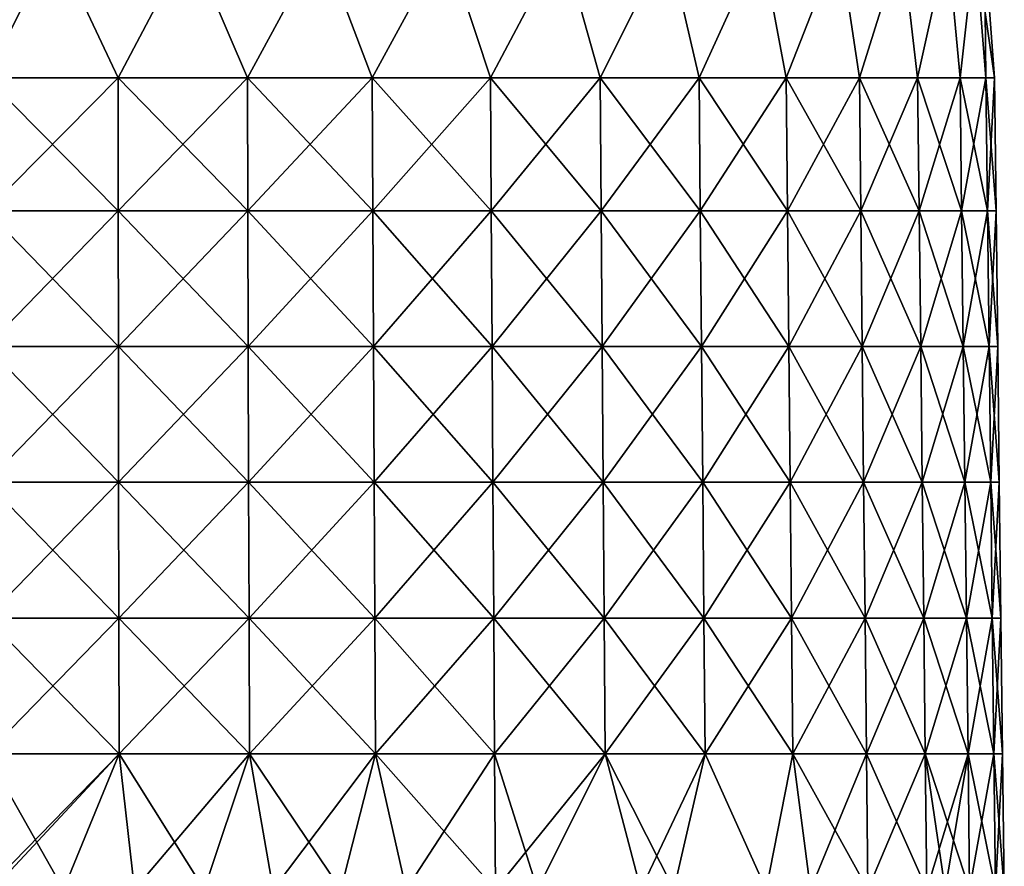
# Model space of a CAD drawing. Header units: millimetres. Extents: x -71 to 126, y -35 to 75.
# Tile 101 of 178: x 1 to 22, y 17 to 35. Entities that reach past the tile are written whole.
import ezdxf

# ---------------------------------------------------------------- set-up
doc = ezdxf.new("R2010")
doc.units = ezdxf.units.MM
doc.header["$LTSCALE"] = 52.536866
for name, color, linetype in [('55', 7, 'CONTINUOUS'), ('56', 7, 'CONTINUOUS'), ('57', 7, 'CONTINUOUS'), ('58', 7, 'CONTINUOUS')]:
    doc.layers.add(name, color=color, linetype=linetype)

msp = doc.modelspace()

# ---------------------------------------------------------------- linework, layer by layer
at = {"layer": '55', "linetype": 'Continuous'}
for points in [[(1.504, 37.068, 22.008), (-1.507, 37.068, 22.008), (-0.002, 34.078, 22.275), (1.504, 37.068, 22.008)], [(2.906, 34.078, 22.085), (1.504, 37.068, 22.008), (-0.002, 34.078, 22.275), (2.906, 34.078, 22.085)], [(4.487, 37.068, 21.598), (1.504, 37.068, 22.008), (2.906, 34.078, 22.085), (4.487, 37.068, 21.598)], [(5.764, 34.078, 21.516), (4.487, 37.068, 21.598), (2.906, 34.078, 22.085), (5.764, 34.078, 21.516)], [(7.386, 37.068, 20.785), (4.487, 37.068, 21.598), (5.764, 34.078, 21.516), (7.386, 37.068, 20.785)], [(8.523, 34.078, 20.58), (7.386, 37.068, 20.785), (5.764, 34.078, 21.516), (8.523, 34.078, 20.58)], [(10.148, 37.068, 19.586), (7.386, 37.068, 20.785), (8.523, 34.078, 20.58), (10.148, 37.068, 19.586)], [(11.137, 34.078, 19.291), (10.148, 37.068, 19.586), (8.523, 34.078, 20.58), (11.137, 34.078, 19.291)], [(12.72, 37.068, 18.021), (10.148, 37.068, 19.586), (11.137, 34.078, 19.291), (12.72, 37.068, 18.021)], [(13.56, 34.078, 17.672), (12.72, 37.068, 18.021), (11.137, 34.078, 19.291), (13.56, 34.078, 17.672)], [(15.056, 37.068, 16.121), (12.72, 37.068, 18.021), (13.56, 34.078, 17.672), (15.056, 37.068, 16.121)], [(15.75, 34.078, 15.751), (15.056, 37.068, 16.121), (13.56, 34.078, 17.672), (15.75, 34.078, 15.751)], [(17.111, 37.068, 13.921), (15.056, 37.068, 16.121), (15.75, 34.078, 15.751), (17.111, 37.068, 13.921)], [(17.672, 34.078, 13.56), (17.111, 37.068, 13.921), (15.75, 34.078, 15.751), (17.672, 34.078, 13.56)], [(18.847, 37.068, 11.461), (17.111, 37.068, 13.921), (17.672, 34.078, 13.56), (18.847, 37.068, 11.461)], [(19.291, 34.078, 11.137), (18.847, 37.068, 11.461), (17.672, 34.078, 13.56), (19.291, 34.078, 11.137)], [(20.232, 37.068, 8.787), (18.847, 37.068, 11.461), (19.291, 34.078, 11.137), (20.232, 37.068, 8.787)], [(20.579, 34.078, 8.523), (20.232, 37.068, 8.787), (19.291, 34.078, 11.137), (20.579, 34.078, 8.523)], [(21.241, 37.068, 5.95), (20.232, 37.068, 8.787), (20.579, 34.078, 8.523), (21.241, 37.068, 5.95)], [(21.516, 34.078, 5.764), (21.241, 37.068, 5.95), (20.579, 34.078, 8.523), (21.516, 34.078, 5.764)], [(21.853, 37.068, 3.002), (21.241, 37.068, 5.95), (21.516, 34.078, 5.764), (21.853, 37.068, 3.002)], [(22.085, 34.078, 2.906), (21.853, 37.068, 3.002), (21.516, 34.078, 5.764), (22.085, 34.078, 2.906)], [(22.059, 37.068, -0.002), (21.853, 37.068, 3.002), (22.275, 34.078, -0.002), (22.059, 37.068, -0.002)], [(22.275, 34.078, -0.002), (21.853, 37.068, 3.002), (22.085, 34.078, 2.906), (22.275, 34.078, -0.002)]]:
    msp.add_3dface(points, dxfattribs=at)
at = {"layer": '56', "linetype": 'Continuous'}
for points in [[(2.906, 34.078, 22.085), (-0.002, 34.078, 22.275), (2.911, 31.138, 22.12), (2.906, 34.078, 22.085)], [(2.911, 31.138, 22.12), (-0.002, 34.078, 22.275), (-0.002, 31.138, 22.311), (2.911, 31.138, 22.12)], [(5.764, 34.078, 21.516), (2.906, 34.078, 22.085), (5.773, 31.138, 21.551), (5.764, 34.078, 21.516)], [(5.773, 31.138, 21.551), (2.906, 34.078, 22.085), (2.911, 31.138, 22.12), (5.773, 31.138, 21.551)], [(8.523, 34.078, 20.58), (5.764, 34.078, 21.516), (8.537, 31.138, 20.613), (8.523, 34.078, 20.58)], [(8.537, 31.138, 20.613), (5.764, 34.078, 21.516), (5.773, 31.138, 21.551), (8.537, 31.138, 20.613)], [(11.137, 34.078, 19.291), (8.523, 34.078, 20.58), (11.155, 31.138, 19.322), (11.137, 34.078, 19.291)], [(11.155, 31.138, 19.322), (8.523, 34.078, 20.58), (8.537, 31.138, 20.613), (11.155, 31.138, 19.322)], [(13.56, 34.078, 17.672), (11.137, 34.078, 19.291), (13.581, 31.138, 17.7), (13.56, 34.078, 17.672)], [(13.581, 31.138, 17.7), (11.137, 34.078, 19.291), (11.155, 31.138, 19.322), (13.581, 31.138, 17.7)], [(15.75, 34.078, 15.751), (13.56, 34.078, 17.672), (15.776, 31.138, 15.776), (15.75, 34.078, 15.751)], [(15.776, 31.138, 15.776), (13.56, 34.078, 17.672), (13.581, 31.138, 17.7), (15.776, 31.138, 15.776)], [(17.672, 34.078, 13.56), (15.75, 34.078, 15.751), (17.7, 31.138, 13.582), (17.672, 34.078, 13.56)], [(17.7, 31.138, 13.582), (15.75, 34.078, 15.751), (15.776, 31.138, 15.776), (17.7, 31.138, 13.582)], [(19.291, 34.078, 11.137), (17.672, 34.078, 13.56), (19.322, 31.138, 11.155), (19.291, 34.078, 11.137)], [(19.322, 31.138, 11.155), (17.672, 34.078, 13.56), (17.7, 31.138, 13.582), (19.322, 31.138, 11.155)], [(20.579, 34.078, 8.523), (19.291, 34.078, 11.137), (20.613, 31.138, 8.537), (20.579, 34.078, 8.523)], [(20.613, 31.138, 8.537), (19.291, 34.078, 11.137), (19.322, 31.138, 11.155), (20.613, 31.138, 8.537)], [(21.516, 34.078, 5.764), (20.579, 34.078, 8.523), (21.551, 31.138, 5.773), (21.516, 34.078, 5.764)], [(21.551, 31.138, 5.773), (20.579, 34.078, 8.523), (20.613, 31.138, 8.537), (21.551, 31.138, 5.773)], [(22.085, 34.078, 2.906), (21.516, 34.078, 5.764), (22.12, 31.138, 2.911), (22.085, 34.078, 2.906)], [(22.12, 31.138, 2.911), (21.516, 34.078, 5.764), (21.551, 31.138, 5.773), (22.12, 31.138, 2.911)], [(22.275, 34.078, -0.002), (22.085, 34.078, 2.906), (22.311, 31.138, -0.002), (22.275, 34.078, -0.002)], [(22.311, 31.138, -0.002), (22.085, 34.078, 2.906), (22.12, 31.138, 2.911), (22.311, 31.138, -0.002)], [(2.911, 31.138, 22.12), (-0.002, 31.138, 22.311), (2.915, 28.136, 22.157), (2.911, 31.138, 22.12)], [(2.915, 28.136, 22.157), (-0.002, 31.138, 22.311), (-0.002, 28.136, 22.348), (2.915, 28.136, 22.157)], [(5.773, 31.138, 21.551), (2.911, 31.138, 22.12), (5.783, 28.136, 21.586), (5.773, 31.138, 21.551)], [(5.783, 28.136, 21.586), (2.911, 31.138, 22.12), (2.915, 28.136, 22.157), (5.783, 28.136, 21.586)], [(8.537, 31.138, 20.613), (5.773, 31.138, 21.551), (8.551, 28.136, 20.647), (8.537, 31.138, 20.613)], [(8.551, 28.136, 20.647), (5.773, 31.138, 21.551), (5.783, 28.136, 21.586), (8.551, 28.136, 20.647)], [(11.155, 31.138, 19.322), (8.537, 31.138, 20.613), (11.173, 28.136, 19.354), (11.155, 31.138, 19.322)], [(11.173, 28.136, 19.354), (8.537, 31.138, 20.613), (8.551, 28.136, 20.647), (11.173, 28.136, 19.354)], [(13.581, 31.138, 17.7), (11.155, 31.138, 19.322), (13.604, 28.136, 17.729), (13.581, 31.138, 17.7)], [(13.604, 28.136, 17.729), (11.155, 31.138, 19.322), (11.173, 28.136, 19.354), (13.604, 28.136, 17.729)], [(15.776, 31.138, 15.776), (13.581, 31.138, 17.7), (15.802, 28.136, 15.802), (15.776, 31.138, 15.776)], [(15.802, 28.136, 15.802), (13.581, 31.138, 17.7), (13.604, 28.136, 17.729), (15.802, 28.136, 15.802)], [(17.7, 31.138, 13.582), (15.776, 31.138, 15.776), (17.729, 28.136, 13.604), (17.7, 31.138, 13.582)], [(17.729, 28.136, 13.604), (15.776, 31.138, 15.776), (15.802, 28.136, 15.802), (17.729, 28.136, 13.604)], [(19.322, 31.138, 11.155), (17.7, 31.138, 13.582), (19.353, 28.136, 11.173), (19.322, 31.138, 11.155)], [(19.353, 28.136, 11.173), (17.7, 31.138, 13.582), (17.729, 28.136, 13.604), (19.353, 28.136, 11.173)], [(20.613, 31.138, 8.537), (19.322, 31.138, 11.155), (20.647, 28.136, 8.551), (20.613, 31.138, 8.537)], [(20.647, 28.136, 8.551), (19.322, 31.138, 11.155), (19.353, 28.136, 11.173), (20.647, 28.136, 8.551)], [(21.551, 31.138, 5.773), (20.613, 31.138, 8.537), (21.586, 28.136, 5.783), (21.551, 31.138, 5.773)], [(21.586, 28.136, 5.783), (20.613, 31.138, 8.537), (20.647, 28.136, 8.551), (21.586, 28.136, 5.783)], [(22.12, 31.138, 2.911), (21.551, 31.138, 5.773), (22.157, 28.136, 2.916), (22.12, 31.138, 2.911)], [(22.157, 28.136, 2.916), (21.551, 31.138, 5.773), (21.586, 28.136, 5.783), (22.157, 28.136, 2.916)], [(22.311, 31.138, -0.002), (22.12, 31.138, 2.911), (22.348, 28.136, -0.002), (22.311, 31.138, -0.002)], [(22.348, 28.136, -0.002), (22.12, 31.138, 2.911), (22.157, 28.136, 2.916), (22.348, 28.136, -0.002)], [(2.915, 28.136, 22.157), (-0.002, 28.136, 22.348), (2.92, 25.133, 22.193), (2.915, 28.136, 22.157)], [(2.92, 25.133, 22.193), (-0.002, 28.136, 22.348), (-0.002, 25.133, 22.385), (2.92, 25.133, 22.193)], [(5.783, 28.136, 21.586), (2.915, 28.136, 22.157), (5.792, 25.133, 21.622), (5.783, 28.136, 21.586)], [(5.792, 25.133, 21.622), (2.915, 28.136, 22.157), (2.92, 25.133, 22.193), (5.792, 25.133, 21.622)], [(8.551, 28.136, 20.647), (5.783, 28.136, 21.586), (8.565, 25.133, 20.681), (8.551, 28.136, 20.647)], [(8.565, 25.133, 20.681), (5.783, 28.136, 21.586), (5.792, 25.133, 21.622), (8.565, 25.133, 20.681)], [(11.173, 28.136, 19.354), (8.551, 28.136, 20.647), (11.191, 25.133, 19.385), (11.173, 28.136, 19.354)], [(11.191, 25.133, 19.385), (8.551, 28.136, 20.647), (8.565, 25.133, 20.681), (11.191, 25.133, 19.385)], [(13.604, 28.136, 17.729), (11.173, 28.136, 19.354), (13.626, 25.133, 17.759), (13.604, 28.136, 17.729)], [(13.626, 25.133, 17.759), (11.173, 28.136, 19.354), (11.191, 25.133, 19.385), (13.626, 25.133, 17.759)], [(15.802, 28.136, 15.802), (13.604, 28.136, 17.729), (15.828, 25.133, 15.828), (15.802, 28.136, 15.802)], [(15.828, 25.133, 15.828), (13.604, 28.136, 17.729), (13.626, 25.133, 17.759), (15.828, 25.133, 15.828)], [(17.729, 28.136, 13.604), (15.802, 28.136, 15.802), (17.758, 25.133, 13.626), (17.729, 28.136, 13.604)], [(17.758, 25.133, 13.626), (15.802, 28.136, 15.802), (15.828, 25.133, 15.828), (17.758, 25.133, 13.626)], [(19.353, 28.136, 11.173), (17.729, 28.136, 13.604), (19.385, 25.133, 11.191), (19.353, 28.136, 11.173)], [(19.385, 25.133, 11.191), (17.729, 28.136, 13.604), (17.758, 25.133, 13.626), (19.385, 25.133, 11.191)], [(20.647, 28.136, 8.551), (19.353, 28.136, 11.173), (20.68, 25.133, 8.565), (20.647, 28.136, 8.551)], [(20.68, 25.133, 8.565), (19.353, 28.136, 11.173), (19.385, 25.133, 11.191), (20.68, 25.133, 8.565)], [(21.586, 28.136, 5.783), (20.647, 28.136, 8.551), (21.622, 25.133, 5.792), (21.586, 28.136, 5.783)], [(21.622, 25.133, 5.792), (20.647, 28.136, 8.551), (20.68, 25.133, 8.565), (21.622, 25.133, 5.792)], [(22.157, 28.136, 2.916), (21.586, 28.136, 5.783), (22.193, 25.133, 2.92), (22.157, 28.136, 2.916)], [(22.193, 25.133, 2.92), (21.586, 28.136, 5.783), (21.622, 25.133, 5.792), (22.193, 25.133, 2.92)], [(22.348, 28.136, -0.002), (22.157, 28.136, 2.916), (22.384, 25.133, -0.002), (22.348, 28.136, -0.002)], [(22.384, 25.133, -0.002), (22.157, 28.136, 2.916), (22.193, 25.133, 2.92), (22.384, 25.133, -0.002)], [(2.92, 25.133, 22.193), (-0.002, 25.133, 22.385), (2.925, 22.13, 22.23), (2.92, 25.133, 22.193)], [(2.925, 22.13, 22.23), (-0.002, 25.133, 22.385), (-0.002, 22.13, 22.421), (2.925, 22.13, 22.23)], [(5.792, 25.133, 21.622), (2.92, 25.133, 22.193), (5.802, 22.13, 21.657), (5.792, 25.133, 21.622)], [(5.802, 22.13, 21.657), (2.92, 25.133, 22.193), (2.925, 22.13, 22.23), (5.802, 22.13, 21.657)], [(8.565, 25.133, 20.681), (5.792, 25.133, 21.622), (8.579, 22.13, 20.714), (8.565, 25.133, 20.681)], [(8.579, 22.13, 20.714), (5.792, 25.133, 21.622), (5.802, 22.13, 21.657), (8.579, 22.13, 20.714)], [(11.191, 25.133, 19.385), (8.565, 25.133, 20.681), (11.21, 22.13, 19.417), (11.191, 25.133, 19.385)], [(11.21, 22.13, 19.417), (8.565, 25.133, 20.681), (8.579, 22.13, 20.714), (11.21, 22.13, 19.417)], [(13.626, 25.133, 17.759), (11.191, 25.133, 19.385), (13.648, 22.13, 17.788), (13.626, 25.133, 17.759)], [(13.648, 22.13, 17.788), (11.191, 25.133, 19.385), (11.21, 22.13, 19.417), (13.648, 22.13, 17.788)], [(15.828, 25.133, 15.828), (13.626, 25.133, 17.759), (15.854, 22.13, 15.854), (15.828, 25.133, 15.828)], [(15.854, 22.13, 15.854), (13.626, 25.133, 17.759), (13.648, 22.13, 17.788), (15.854, 22.13, 15.854)], [(17.758, 25.133, 13.626), (15.828, 25.133, 15.828), (17.788, 22.13, 13.649), (17.758, 25.133, 13.626)], [(17.788, 22.13, 13.649), (15.828, 25.133, 15.828), (15.854, 22.13, 15.854), (17.788, 22.13, 13.649)], [(19.385, 25.133, 11.191), (17.758, 25.133, 13.626), (19.417, 22.13, 11.21), (19.385, 25.133, 11.191)], [(19.417, 22.13, 11.21), (17.758, 25.133, 13.626), (17.788, 22.13, 13.649), (19.417, 22.13, 11.21)], [(20.68, 25.133, 8.565), (19.385, 25.133, 11.191), (20.714, 22.13, 8.579), (20.68, 25.133, 8.565)], [(20.714, 22.13, 8.579), (19.385, 25.133, 11.191), (19.417, 22.13, 11.21), (20.714, 22.13, 8.579)], [(21.622, 25.133, 5.792), (20.68, 25.133, 8.565), (21.657, 22.13, 5.802), (21.622, 25.133, 5.792)], [(21.657, 22.13, 5.802), (20.68, 25.133, 8.565), (20.714, 22.13, 8.579), (21.657, 22.13, 5.802)], [(22.193, 25.133, 2.92), (21.622, 25.133, 5.792), (22.229, 22.13, 2.925), (22.193, 25.133, 2.92)], [(22.229, 22.13, 2.925), (21.622, 25.133, 5.792), (21.657, 22.13, 5.802), (22.229, 22.13, 2.925)], [(22.384, 25.133, -0.002), (22.193, 25.133, 2.92), (22.421, 22.13, -0.002), (22.384, 25.133, -0.002)], [(22.421, 22.13, -0.002), (22.193, 25.133, 2.92), (22.229, 22.13, 2.925), (22.421, 22.13, -0.002)], [(-0.002, 19.127, 22.458), (2.93, 19.127, 22.266), (-0.002, 22.13, 22.421), (-0.002, 19.127, 22.458)], [(2.93, 19.127, 22.266), (2.925, 22.13, 22.23), (-0.002, 22.13, 22.421), (2.93, 19.127, 22.266)], [(2.93, 19.127, 22.266), (5.811, 19.127, 21.693), (2.925, 22.13, 22.23), (2.93, 19.127, 22.266)], [(5.811, 19.127, 21.693), (5.802, 22.13, 21.657), (2.925, 22.13, 22.23), (5.811, 19.127, 21.693)], [(5.811, 19.127, 21.693), (8.593, 19.127, 20.748), (5.802, 22.13, 21.657), (5.811, 19.127, 21.693)], [(8.593, 19.127, 20.748), (8.579, 22.13, 20.714), (5.802, 22.13, 21.657), (8.593, 19.127, 20.748)], [(8.593, 19.127, 20.748), (11.228, 19.127, 19.449), (8.579, 22.13, 20.714), (8.593, 19.127, 20.748)], [(11.228, 19.127, 19.449), (11.21, 22.13, 19.417), (8.579, 22.13, 20.714), (11.228, 19.127, 19.449)], [(11.228, 19.127, 19.449), (13.671, 19.127, 17.817), (11.21, 22.13, 19.417), (11.228, 19.127, 19.449)], [(13.671, 19.127, 17.817), (13.648, 22.13, 17.788), (11.21, 22.13, 19.417), (13.671, 19.127, 17.817)], [(13.671, 19.127, 17.817), (15.88, 19.127, 15.88), (13.648, 22.13, 17.788), (13.671, 19.127, 17.817)], [(15.88, 19.127, 15.88), (15.854, 22.13, 15.854), (13.648, 22.13, 17.788), (15.88, 19.127, 15.88)], [(15.88, 19.127, 15.88), (17.817, 19.127, 13.671), (15.854, 22.13, 15.854), (15.88, 19.127, 15.88)], [(17.817, 19.127, 13.671), (17.788, 22.13, 13.649), (15.854, 22.13, 15.854), (17.817, 19.127, 13.671)], [(17.817, 19.127, 13.671), (19.449, 19.127, 11.228), (17.788, 22.13, 13.649), (17.817, 19.127, 13.671)], [(19.449, 19.127, 11.228), (19.417, 22.13, 11.21), (17.788, 22.13, 13.649), (19.449, 19.127, 11.228)], [(19.449, 19.127, 11.228), (20.748, 19.127, 8.593), (19.417, 22.13, 11.21), (19.449, 19.127, 11.228)], [(20.748, 19.127, 8.593), (20.714, 22.13, 8.579), (19.417, 22.13, 11.21), (20.748, 19.127, 8.593)], [(20.748, 19.127, 8.593), (21.693, 19.127, 5.811), (20.714, 22.13, 8.579), (20.748, 19.127, 8.593)], [(21.693, 19.127, 5.811), (21.657, 22.13, 5.802), (20.714, 22.13, 8.579), (21.693, 19.127, 5.811)], [(21.693, 19.127, 5.811), (22.266, 19.127, 2.93), (21.657, 22.13, 5.802), (21.693, 19.127, 5.811)], [(22.266, 19.127, 2.93), (22.229, 22.13, 2.925), (21.657, 22.13, 5.802), (22.266, 19.127, 2.93)], [(22.266, 19.127, 2.93), (22.458, 19.127, -0.002), (22.229, 22.13, 2.925), (22.266, 19.127, 2.93)], [(22.458, 19.127, -0.002), (22.421, 22.13, -0.002), (22.229, 22.13, 2.925), (22.458, 19.127, -0.002)], [(0.131, 16.127, 22.494), (1.7, 16.127, 22.429), (-0.002, 19.127, 22.458), (0.131, 16.127, 22.494)], [(-0.002, 19.127, 22.458), (1.7, 16.127, 22.429), (2.93, 19.127, 22.266), (-0.002, 19.127, 22.458)], [(1.7, 16.127, 22.429), (3.267, 16.127, 22.256), (2.93, 19.127, 22.266), (1.7, 16.127, 22.429)], [(3.267, 16.127, 22.256), (4.808, 16.127, 21.974), (2.93, 19.127, 22.266), (3.267, 16.127, 22.256)], [(2.93, 19.127, 22.266), (4.808, 16.127, 21.974), (5.811, 19.127, 21.693), (2.93, 19.127, 22.266)], [(4.808, 16.127, 21.974), (6.332, 16.127, 21.584), (5.811, 19.127, 21.693), (4.808, 16.127, 21.974)], [(6.332, 16.127, 21.584), (7.827, 16.127, 21.088), (5.811, 19.127, 21.693), (6.332, 16.127, 21.584)], [(5.811, 19.127, 21.693), (7.827, 16.127, 21.088), (8.593, 19.127, 20.748), (5.811, 19.127, 21.693)], [(7.827, 16.127, 21.088), (9.276, 16.127, 20.492), (8.593, 19.127, 20.748), (7.827, 16.127, 21.088)], [(9.276, 16.127, 20.492), (11.248, 16.127, 19.479), (8.593, 19.127, 20.748), (9.276, 16.127, 20.492)], [(8.593, 19.127, 20.748), (11.248, 16.127, 19.479), (11.228, 19.127, 19.449), (8.593, 19.127, 20.748)], [(11.248, 16.127, 19.479), (12.176, 16.127, 18.913), (11.228, 19.127, 19.449), (11.248, 16.127, 19.479)], [(11.228, 19.127, 19.449), (12.176, 16.127, 18.913), (13.671, 19.127, 17.817), (11.228, 19.127, 19.449)], [(12.176, 16.127, 18.913), (14.459, 16.127, 17.23), (13.671, 19.127, 17.817), (12.176, 16.127, 18.913)], [(14.459, 16.127, 17.23), (15.187, 16.127, 16.593), (13.671, 19.127, 17.817), (14.459, 16.127, 17.23)], [(13.671, 19.127, 17.817), (15.187, 16.127, 16.593), (15.88, 19.127, 15.88), (13.671, 19.127, 17.817)], [(15.187, 16.127, 16.593), (17.23, 16.127, 14.459), (15.88, 19.127, 15.88), (15.187, 16.127, 16.593)], [(15.88, 19.127, 15.88), (17.23, 16.127, 14.459), (17.817, 19.127, 13.671), (15.88, 19.127, 15.88)], [(17.23, 16.127, 14.459), (18.213, 16.127, 13.2), (17.817, 19.127, 13.671), (17.23, 16.127, 14.459)], [(18.213, 16.127, 13.2), (19.479, 16.127, 11.248), (17.817, 19.127, 13.671), (18.213, 16.127, 13.2)], [(17.817, 19.127, 13.671), (19.479, 16.127, 11.248), (19.449, 19.127, 11.228), (17.817, 19.127, 13.671)], [(19.479, 16.127, 11.248), (20.782, 16.127, 8.607), (19.449, 19.127, 11.228), (19.479, 16.127, 11.248)], [(19.449, 19.127, 11.228), (20.782, 16.127, 8.607), (20.748, 19.127, 8.593), (19.449, 19.127, 11.228)], [(20.782, 16.127, 8.607), (21.188, 16.127, 7.551), (20.748, 19.127, 8.593), (20.782, 16.127, 8.607)], [(21.188, 16.127, 7.551), (21.728, 16.127, 5.819), (20.748, 19.127, 8.593), (21.188, 16.127, 7.551)], [(20.748, 19.127, 8.593), (21.728, 16.127, 5.819), (21.693, 19.127, 5.811), (20.748, 19.127, 8.593)], [(21.728, 16.127, 5.819), (22.301, 16.127, 2.943), (21.693, 19.127, 5.811), (21.728, 16.127, 5.819)], [(21.693, 19.127, 5.811), (22.301, 16.127, 2.943), (22.266, 19.127, 2.93), (21.693, 19.127, 5.811)], [(22.301, 16.127, 2.943), (22.494, 16.127, -0.002), (22.266, 19.127, 2.93), (22.301, 16.127, 2.943)], [(22.266, 19.127, 2.93), (22.494, 16.127, -0.002), (22.458, 19.127, -0.002), (22.266, 19.127, 2.93)]]:
    msp.add_3dface(points, dxfattribs=at)
at = {"layer": '57', "linetype": 'Continuous'}
for points in [[(-1.507, 37.068, -22.011), (1.504, 37.068, -22.011), (-0.002, 34.078, -22.279), (-1.507, 37.068, -22.011)], [(-0.002, 34.078, -22.279), (1.504, 37.068, -22.011), (2.906, 34.078, -22.088), (-0.002, 34.078, -22.279)], [(1.504, 37.068, -22.011), (4.487, 37.068, -21.601), (2.906, 34.078, -22.088), (1.504, 37.068, -22.011)], [(2.906, 34.078, -22.088), (4.487, 37.068, -21.601), (5.764, 34.078, -21.52), (2.906, 34.078, -22.088)], [(4.487, 37.068, -21.601), (7.386, 37.068, -20.789), (5.764, 34.078, -21.52), (4.487, 37.068, -21.601)], [(5.764, 34.078, -21.52), (7.386, 37.068, -20.789), (8.523, 34.078, -20.583), (5.764, 34.078, -21.52)], [(7.386, 37.068, -20.789), (10.148, 37.068, -19.589), (8.523, 34.078, -20.583), (7.386, 37.068, -20.789)], [(8.523, 34.078, -20.583), (10.148, 37.068, -19.589), (11.137, 34.078, -19.294), (8.523, 34.078, -20.583)], [(10.148, 37.068, -19.589), (12.72, 37.068, -18.025), (11.137, 34.078, -19.294), (10.148, 37.068, -19.589)], [(11.137, 34.078, -19.294), (12.72, 37.068, -18.025), (13.56, 34.078, -17.675), (11.137, 34.078, -19.294)], [(12.72, 37.068, -18.025), (15.056, 37.068, -16.124), (13.56, 34.078, -17.675), (12.72, 37.068, -18.025)], [(13.56, 34.078, -17.675), (15.056, 37.068, -16.124), (15.75, 34.078, -15.754), (13.56, 34.078, -17.675)], [(15.056, 37.068, -16.124), (17.111, 37.068, -13.924), (15.75, 34.078, -15.754), (15.056, 37.068, -16.124)], [(15.75, 34.078, -15.754), (17.111, 37.068, -13.924), (17.672, 34.078, -13.563), (15.75, 34.078, -15.754)], [(17.111, 37.068, -13.924), (18.847, 37.068, -11.464), (17.672, 34.078, -13.563), (17.111, 37.068, -13.924)], [(17.672, 34.078, -13.563), (18.847, 37.068, -11.464), (19.291, 34.078, -11.14), (17.672, 34.078, -13.563)], [(18.847, 37.068, -11.464), (20.232, 37.068, -8.791), (19.291, 34.078, -11.14), (18.847, 37.068, -11.464)], [(19.291, 34.078, -11.14), (20.232, 37.068, -8.791), (20.579, 34.078, -8.527), (19.291, 34.078, -11.14)], [(20.232, 37.068, -8.791), (21.241, 37.068, -5.954), (20.579, 34.078, -8.527), (20.232, 37.068, -8.791)], [(20.579, 34.078, -8.527), (21.241, 37.068, -5.954), (21.516, 34.078, -5.767), (20.579, 34.078, -8.527)], [(21.241, 37.068, -5.954), (21.853, 37.068, -3.006), (21.516, 34.078, -5.767), (21.241, 37.068, -5.954)], [(21.516, 34.078, -5.767), (21.853, 37.068, -3.006), (22.085, 34.078, -2.909), (21.516, 34.078, -5.767)], [(21.853, 37.068, -3.006), (22.059, 37.068, -0.002), (22.085, 34.078, -2.909), (21.853, 37.068, -3.006)], [(22.059, 37.068, -0.002), (22.275, 34.078, -0.002), (22.085, 34.078, -2.909), (22.059, 37.068, -0.002)]]:
    msp.add_3dface(points, dxfattribs=at)
at = {"layer": '58', "linetype": 'Continuous'}
for points in [[(-0.002, 34.078, -22.279), (2.906, 34.078, -22.088), (-0.002, 31.138, -22.315), (-0.002, 34.078, -22.279)], [(-0.002, 31.138, -22.315), (2.906, 34.078, -22.088), (2.911, 31.138, -22.124), (-0.002, 31.138, -22.315)], [(2.906, 34.078, -22.088), (5.764, 34.078, -21.52), (2.911, 31.138, -22.124), (2.906, 34.078, -22.088)], [(2.911, 31.138, -22.124), (5.764, 34.078, -21.52), (5.773, 31.138, -21.554), (2.911, 31.138, -22.124)], [(5.764, 34.078, -21.52), (8.523, 34.078, -20.583), (5.773, 31.138, -21.554), (5.764, 34.078, -21.52)], [(5.773, 31.138, -21.554), (8.523, 34.078, -20.583), (8.537, 31.138, -20.616), (5.773, 31.138, -21.554)], [(8.523, 34.078, -20.583), (11.137, 34.078, -19.294), (8.537, 31.138, -20.616), (8.523, 34.078, -20.583)], [(8.537, 31.138, -20.616), (11.137, 34.078, -19.294), (11.155, 31.138, -19.325), (8.537, 31.138, -20.616)], [(11.137, 34.078, -19.294), (13.56, 34.078, -17.675), (11.155, 31.138, -19.325), (11.137, 34.078, -19.294)], [(11.155, 31.138, -19.325), (13.56, 34.078, -17.675), (13.581, 31.138, -17.704), (11.155, 31.138, -19.325)], [(13.56, 34.078, -17.675), (15.75, 34.078, -15.754), (13.581, 31.138, -17.704), (13.56, 34.078, -17.675)], [(13.581, 31.138, -17.704), (15.75, 34.078, -15.754), (15.776, 31.138, -15.779), (13.581, 31.138, -17.704)], [(15.75, 34.078, -15.754), (17.672, 34.078, -13.563), (15.776, 31.138, -15.779), (15.75, 34.078, -15.754)], [(15.776, 31.138, -15.779), (17.672, 34.078, -13.563), (17.7, 31.138, -13.585), (15.776, 31.138, -15.779)], [(17.672, 34.078, -13.563), (19.291, 34.078, -11.14), (17.7, 31.138, -13.585), (17.672, 34.078, -13.563)], [(17.7, 31.138, -13.585), (19.291, 34.078, -11.14), (19.322, 31.138, -11.158), (17.7, 31.138, -13.585)], [(19.291, 34.078, -11.14), (20.579, 34.078, -8.527), (19.322, 31.138, -11.158), (19.291, 34.078, -11.14)], [(19.322, 31.138, -11.158), (20.579, 34.078, -8.527), (20.613, 31.138, -8.54), (19.322, 31.138, -11.158)], [(20.579, 34.078, -8.527), (21.516, 34.078, -5.767), (20.613, 31.138, -8.54), (20.579, 34.078, -8.527)], [(20.613, 31.138, -8.54), (21.516, 34.078, -5.767), (21.551, 31.138, -5.777), (20.613, 31.138, -8.54)], [(21.516, 34.078, -5.767), (22.085, 34.078, -2.909), (21.551, 31.138, -5.777), (21.516, 34.078, -5.767)], [(21.551, 31.138, -5.777), (22.085, 34.078, -2.909), (22.12, 31.138, -2.914), (21.551, 31.138, -5.777)], [(22.085, 34.078, -2.909), (22.275, 34.078, -0.002), (22.12, 31.138, -2.914), (22.085, 34.078, -2.909)], [(22.275, 34.078, -0.002), (22.311, 31.138, -0.002), (22.12, 31.138, -2.914), (22.275, 34.078, -0.002)], [(-0.002, 31.138, -22.315), (2.911, 31.138, -22.124), (-0.002, 28.136, -22.351), (-0.002, 31.138, -22.315)], [(-0.002, 28.136, -22.351), (2.911, 31.138, -22.124), (2.915, 28.136, -22.16), (-0.002, 28.136, -22.351)], [(2.911, 31.138, -22.124), (5.773, 31.138, -21.554), (2.915, 28.136, -22.16), (2.911, 31.138, -22.124)], [(2.915, 28.136, -22.16), (5.773, 31.138, -21.554), (5.783, 28.136, -21.59), (2.915, 28.136, -22.16)], [(5.773, 31.138, -21.554), (8.537, 31.138, -20.616), (5.783, 28.136, -21.59), (5.773, 31.138, -21.554)], [(5.783, 28.136, -21.59), (8.537, 31.138, -20.616), (8.551, 28.136, -20.65), (5.783, 28.136, -21.59)], [(8.537, 31.138, -20.616), (11.155, 31.138, -19.325), (8.551, 28.136, -20.65), (8.537, 31.138, -20.616)], [(8.551, 28.136, -20.65), (11.155, 31.138, -19.325), (11.173, 28.136, -19.357), (8.551, 28.136, -20.65)], [(11.155, 31.138, -19.325), (13.581, 31.138, -17.704), (11.173, 28.136, -19.357), (11.155, 31.138, -19.325)], [(11.173, 28.136, -19.357), (13.581, 31.138, -17.704), (13.604, 28.136, -17.733), (11.173, 28.136, -19.357)], [(13.581, 31.138, -17.704), (15.776, 31.138, -15.779), (13.604, 28.136, -17.733), (13.581, 31.138, -17.704)], [(13.604, 28.136, -17.733), (15.776, 31.138, -15.779), (15.802, 28.136, -15.805), (13.604, 28.136, -17.733)], [(15.776, 31.138, -15.779), (17.7, 31.138, -13.585), (15.802, 28.136, -15.805), (15.776, 31.138, -15.779)], [(15.802, 28.136, -15.805), (17.7, 31.138, -13.585), (17.729, 28.136, -13.607), (15.802, 28.136, -15.805)], [(17.7, 31.138, -13.585), (19.322, 31.138, -11.158), (17.729, 28.136, -13.607), (17.7, 31.138, -13.585)], [(17.729, 28.136, -13.607), (19.322, 31.138, -11.158), (19.353, 28.136, -11.176), (17.729, 28.136, -13.607)], [(19.322, 31.138, -11.158), (20.613, 31.138, -8.54), (19.353, 28.136, -11.176), (19.322, 31.138, -11.158)], [(19.353, 28.136, -11.176), (20.613, 31.138, -8.54), (20.647, 28.136, -8.554), (19.353, 28.136, -11.176)], [(20.613, 31.138, -8.54), (21.551, 31.138, -5.777), (20.647, 28.136, -8.554), (20.613, 31.138, -8.54)], [(20.647, 28.136, -8.554), (21.551, 31.138, -5.777), (21.586, 28.136, -5.786), (20.647, 28.136, -8.554)], [(21.551, 31.138, -5.777), (22.12, 31.138, -2.914), (21.586, 28.136, -5.786), (21.551, 31.138, -5.777)], [(21.586, 28.136, -5.786), (22.12, 31.138, -2.914), (22.157, 28.136, -2.919), (21.586, 28.136, -5.786)], [(22.12, 31.138, -2.914), (22.311, 31.138, -0.002), (22.157, 28.136, -2.919), (22.12, 31.138, -2.914)], [(22.311, 31.138, -0.002), (22.348, 28.136, -0.002), (22.157, 28.136, -2.919), (22.311, 31.138, -0.002)], [(-0.002, 28.136, -22.351), (2.915, 28.136, -22.16), (-0.002, 25.133, -22.388), (-0.002, 28.136, -22.351)], [(-0.002, 25.133, -22.388), (2.915, 28.136, -22.16), (2.92, 25.133, -22.196), (-0.002, 25.133, -22.388)], [(2.915, 28.136, -22.16), (5.783, 28.136, -21.59), (2.92, 25.133, -22.196), (2.915, 28.136, -22.16)], [(2.92, 25.133, -22.196), (5.783, 28.136, -21.59), (5.792, 25.133, -21.625), (2.92, 25.133, -22.196)], [(5.783, 28.136, -21.59), (8.551, 28.136, -20.65), (5.792, 25.133, -21.625), (5.783, 28.136, -21.59)], [(5.792, 25.133, -21.625), (8.551, 28.136, -20.65), (8.565, 25.133, -20.684), (5.792, 25.133, -21.625)], [(8.551, 28.136, -20.65), (11.173, 28.136, -19.357), (8.565, 25.133, -20.684), (8.551, 28.136, -20.65)], [(8.565, 25.133, -20.684), (11.173, 28.136, -19.357), (11.191, 25.133, -19.389), (8.565, 25.133, -20.684)], [(11.173, 28.136, -19.357), (13.604, 28.136, -17.733), (11.191, 25.133, -19.389), (11.173, 28.136, -19.357)], [(11.191, 25.133, -19.389), (13.604, 28.136, -17.733), (13.626, 25.133, -17.762), (11.191, 25.133, -19.389)], [(13.604, 28.136, -17.733), (15.802, 28.136, -15.805), (13.626, 25.133, -17.762), (13.604, 28.136, -17.733)], [(13.626, 25.133, -17.762), (15.802, 28.136, -15.805), (15.828, 25.133, -15.831), (13.626, 25.133, -17.762)], [(15.802, 28.136, -15.805), (17.729, 28.136, -13.607), (15.828, 25.133, -15.831), (15.802, 28.136, -15.805)], [(15.828, 25.133, -15.831), (17.729, 28.136, -13.607), (17.758, 25.133, -13.63), (15.828, 25.133, -15.831)], [(17.729, 28.136, -13.607), (19.353, 28.136, -11.176), (17.758, 25.133, -13.63), (17.729, 28.136, -13.607)], [(17.758, 25.133, -13.63), (19.353, 28.136, -11.176), (19.385, 25.133, -11.195), (17.758, 25.133, -13.63)], [(19.353, 28.136, -11.176), (20.647, 28.136, -8.554), (19.385, 25.133, -11.195), (19.353, 28.136, -11.176)], [(19.385, 25.133, -11.195), (20.647, 28.136, -8.554), (20.68, 25.133, -8.569), (19.385, 25.133, -11.195)], [(20.647, 28.136, -8.554), (21.586, 28.136, -5.786), (20.68, 25.133, -8.569), (20.647, 28.136, -8.554)], [(20.68, 25.133, -8.569), (21.586, 28.136, -5.786), (21.622, 25.133, -5.796), (20.68, 25.133, -8.569)], [(21.586, 28.136, -5.786), (22.157, 28.136, -2.919), (21.622, 25.133, -5.796), (21.586, 28.136, -5.786)], [(21.622, 25.133, -5.796), (22.157, 28.136, -2.919), (22.193, 25.133, -2.924), (21.622, 25.133, -5.796)], [(22.157, 28.136, -2.919), (22.348, 28.136, -0.002), (22.193, 25.133, -2.924), (22.157, 28.136, -2.919)], [(22.348, 28.136, -0.002), (22.384, 25.133, -0.002), (22.193, 25.133, -2.924), (22.348, 28.136, -0.002)], [(-0.002, 25.133, -22.388), (2.92, 25.133, -22.196), (-0.002, 22.13, -22.425), (-0.002, 25.133, -22.388)], [(-0.002, 22.13, -22.425), (2.92, 25.133, -22.196), (2.925, 22.13, -22.233), (-0.002, 22.13, -22.425)], [(2.92, 25.133, -22.196), (5.792, 25.133, -21.625), (2.925, 22.13, -22.233), (2.92, 25.133, -22.196)], [(2.925, 22.13, -22.233), (5.792, 25.133, -21.625), (5.802, 22.13, -21.661), (2.925, 22.13, -22.233)], [(5.792, 25.133, -21.625), (8.565, 25.133, -20.684), (5.802, 22.13, -21.661), (5.792, 25.133, -21.625)], [(5.802, 22.13, -21.661), (8.565, 25.133, -20.684), (8.579, 22.13, -20.718), (5.802, 22.13, -21.661)], [(8.565, 25.133, -20.684), (11.191, 25.133, -19.389), (8.579, 22.13, -20.718), (8.565, 25.133, -20.684)], [(8.579, 22.13, -20.718), (11.191, 25.133, -19.389), (11.21, 22.13, -19.421), (8.579, 22.13, -20.718)], [(11.191, 25.133, -19.389), (13.626, 25.133, -17.762), (11.21, 22.13, -19.421), (11.191, 25.133, -19.389)], [(11.21, 22.13, -19.421), (13.626, 25.133, -17.762), (13.648, 22.13, -17.791), (11.21, 22.13, -19.421)], [(13.626, 25.133, -17.762), (15.828, 25.133, -15.831), (13.648, 22.13, -17.791), (13.626, 25.133, -17.762)], [(13.648, 22.13, -17.791), (15.828, 25.133, -15.831), (15.854, 22.13, -15.857), (13.648, 22.13, -17.791)], [(15.828, 25.133, -15.831), (17.758, 25.133, -13.63), (15.854, 22.13, -15.857), (15.828, 25.133, -15.831)], [(15.854, 22.13, -15.857), (17.758, 25.133, -13.63), (17.788, 22.13, -13.652), (15.854, 22.13, -15.857)], [(17.758, 25.133, -13.63), (19.385, 25.133, -11.195), (17.788, 22.13, -13.652), (17.758, 25.133, -13.63)], [(17.788, 22.13, -13.652), (19.385, 25.133, -11.195), (19.417, 22.13, -11.213), (17.788, 22.13, -13.652)], [(19.385, 25.133, -11.195), (20.68, 25.133, -8.569), (19.417, 22.13, -11.213), (19.385, 25.133, -11.195)], [(19.417, 22.13, -11.213), (20.68, 25.133, -8.569), (20.714, 22.13, -8.583), (19.417, 22.13, -11.213)], [(20.68, 25.133, -8.569), (21.622, 25.133, -5.796), (20.714, 22.13, -8.583), (20.68, 25.133, -8.569)], [(20.714, 22.13, -8.583), (21.622, 25.133, -5.796), (21.657, 22.13, -5.805), (20.714, 22.13, -8.583)], [(21.622, 25.133, -5.796), (22.193, 25.133, -2.924), (21.657, 22.13, -5.805), (21.622, 25.133, -5.796)], [(21.657, 22.13, -5.805), (22.193, 25.133, -2.924), (22.229, 22.13, -2.928), (21.657, 22.13, -5.805)], [(22.193, 25.133, -2.924), (22.384, 25.133, -0.002), (22.229, 22.13, -2.928), (22.193, 25.133, -2.924)], [(22.384, 25.133, -0.002), (22.421, 22.13, -0.002), (22.229, 22.13, -2.928), (22.384, 25.133, -0.002)], [(2.93, 19.127, -22.269), (-0.002, 19.127, -22.461), (2.925, 22.13, -22.233), (2.93, 19.127, -22.269)], [(-0.002, 19.127, -22.461), (-0.002, 22.13, -22.425), (2.925, 22.13, -22.233), (-0.002, 19.127, -22.461)], [(2.93, 19.127, -22.269), (2.925, 22.13, -22.233), (5.802, 22.13, -21.661), (2.93, 19.127, -22.269)], [(5.811, 19.127, -21.696), (2.93, 19.127, -22.269), (5.802, 22.13, -21.661), (5.811, 19.127, -21.696)], [(5.811, 19.127, -21.696), (5.802, 22.13, -21.661), (8.579, 22.13, -20.718), (5.811, 19.127, -21.696)], [(8.593, 19.127, -20.752), (5.811, 19.127, -21.696), (8.579, 22.13, -20.718), (8.593, 19.127, -20.752)], [(8.593, 19.127, -20.752), (8.579, 22.13, -20.718), (11.21, 22.13, -19.421), (8.593, 19.127, -20.752)], [(11.228, 19.127, -19.452), (8.593, 19.127, -20.752), (11.21, 22.13, -19.421), (11.228, 19.127, -19.452)], [(11.228, 19.127, -19.452), (11.21, 22.13, -19.421), (13.648, 22.13, -17.791), (11.228, 19.127, -19.452)], [(13.671, 19.127, -17.82), (11.228, 19.127, -19.452), (13.648, 22.13, -17.791), (13.671, 19.127, -17.82)], [(13.671, 19.127, -17.82), (13.648, 22.13, -17.791), (15.854, 22.13, -15.857), (13.671, 19.127, -17.82)], [(15.88, 19.127, -15.883), (13.671, 19.127, -17.82), (15.854, 22.13, -15.857), (15.88, 19.127, -15.883)], [(15.88, 19.127, -15.883), (15.854, 22.13, -15.857), (17.788, 22.13, -13.652), (15.88, 19.127, -15.883)], [(17.817, 19.127, -13.674), (15.88, 19.127, -15.883), (17.788, 22.13, -13.652), (17.817, 19.127, -13.674)], [(17.817, 19.127, -13.674), (17.788, 22.13, -13.652), (19.417, 22.13, -11.213), (17.817, 19.127, -13.674)], [(19.449, 19.127, -11.232), (17.817, 19.127, -13.674), (19.417, 22.13, -11.213), (19.449, 19.127, -11.232)], [(19.449, 19.127, -11.232), (19.417, 22.13, -11.213), (20.714, 22.13, -8.583), (19.449, 19.127, -11.232)], [(20.748, 19.127, -8.597), (19.449, 19.127, -11.232), (20.714, 22.13, -8.583), (20.748, 19.127, -8.597)], [(20.748, 19.127, -8.597), (20.714, 22.13, -8.583), (21.657, 22.13, -5.805), (20.748, 19.127, -8.597)], [(21.693, 19.127, -5.815), (20.748, 19.127, -8.597), (21.657, 22.13, -5.805), (21.693, 19.127, -5.815)], [(21.693, 19.127, -5.815), (21.657, 22.13, -5.805), (22.229, 22.13, -2.928), (21.693, 19.127, -5.815)], [(22.266, 19.127, -2.933), (21.693, 19.127, -5.815), (22.229, 22.13, -2.928), (22.266, 19.127, -2.933)], [(22.421, 22.13, -0.002), (22.266, 19.127, -2.933), (22.229, 22.13, -2.928), (22.421, 22.13, -0.002)], [(22.421, 22.13, -0.002), (22.458, 19.127, -0.002), (22.266, 19.127, -2.933), (22.421, 22.13, -0.002)], [(0.131, 16.127, -22.498), (-0.002, 16.127, -22.498), (2.93, 19.127, -22.269), (0.131, 16.127, -22.498)], [(2.93, 19.127, -22.269), (-0.002, 16.127, -22.498), (-0.002, 19.127, -22.461), (2.93, 19.127, -22.269)], [(1.7, 16.127, -22.433), (0.131, 16.127, -22.498), (2.93, 19.127, -22.269), (1.7, 16.127, -22.433)], [(3.267, 16.127, -22.259), (1.7, 16.127, -22.433), (2.93, 19.127, -22.269), (3.267, 16.127, -22.259)], [(5.811, 19.127, -21.696), (3.267, 16.127, -22.259), (2.93, 19.127, -22.269), (5.811, 19.127, -21.696)], [(4.808, 16.127, -21.978), (3.267, 16.127, -22.259), (5.811, 19.127, -21.696), (4.808, 16.127, -21.978)], [(6.332, 16.127, -21.587), (4.808, 16.127, -21.978), (5.811, 19.127, -21.696), (6.332, 16.127, -21.587)], [(8.593, 19.127, -20.752), (6.332, 16.127, -21.587), (5.811, 19.127, -21.696), (8.593, 19.127, -20.752)], [(7.827, 16.127, -21.091), (6.332, 16.127, -21.587), (8.593, 19.127, -20.752), (7.827, 16.127, -21.091)], [(9.276, 16.127, -20.495), (7.827, 16.127, -21.091), (8.593, 19.127, -20.752), (9.276, 16.127, -20.495)], [(11.228, 19.127, -19.452), (9.276, 16.127, -20.495), (8.593, 19.127, -20.752), (11.228, 19.127, -19.452)], [(11.248, 16.127, -19.482), (9.276, 16.127, -20.495), (11.228, 19.127, -19.452), (11.248, 16.127, -19.482)], [(13.671, 19.127, -17.82), (11.248, 16.127, -19.482), (11.228, 19.127, -19.452), (13.671, 19.127, -17.82)], [(12.176, 16.127, -18.917), (11.248, 16.127, -19.482), (13.671, 19.127, -17.82), (12.176, 16.127, -18.917)], [(14.459, 16.127, -17.234), (12.176, 16.127, -18.917), (13.671, 19.127, -17.82), (14.459, 16.127, -17.234)], [(15.88, 19.127, -15.883), (14.459, 16.127, -17.234), (13.671, 19.127, -17.82), (15.88, 19.127, -15.883)], [(15.187, 16.127, -16.596), (14.459, 16.127, -17.234), (15.88, 19.127, -15.883), (15.187, 16.127, -16.596)], [(17.23, 16.127, -14.462), (15.187, 16.127, -16.596), (15.88, 19.127, -15.883), (17.23, 16.127, -14.462)], [(17.817, 19.127, -13.674), (17.23, 16.127, -14.462), (15.88, 19.127, -15.883), (17.817, 19.127, -13.674)], [(18.213, 16.127, -13.203), (17.23, 16.127, -14.462), (17.817, 19.127, -13.674), (18.213, 16.127, -13.203)], [(19.449, 19.127, -11.232), (18.213, 16.127, -13.203), (17.817, 19.127, -13.674), (19.449, 19.127, -11.232)], [(19.479, 16.127, -11.251), (18.213, 16.127, -13.203), (19.449, 19.127, -11.232), (19.479, 16.127, -11.251)], [(20.748, 19.127, -8.597), (19.479, 16.127, -11.251), (19.449, 19.127, -11.232), (20.748, 19.127, -8.597)], [(20.782, 16.127, -8.611), (19.479, 16.127, -11.251), (20.748, 19.127, -8.597), (20.782, 16.127, -8.611)], [(21.693, 19.127, -5.815), (20.782, 16.127, -8.611), (20.748, 19.127, -8.597), (21.693, 19.127, -5.815)], [(21.188, 16.127, -7.554), (20.782, 16.127, -8.611), (21.693, 19.127, -5.815), (21.188, 16.127, -7.554)], [(21.728, 16.127, -5.822), (21.188, 16.127, -7.554), (21.693, 19.127, -5.815), (21.728, 16.127, -5.822)], [(22.266, 19.127, -2.933), (21.728, 16.127, -5.822), (21.693, 19.127, -5.815), (22.266, 19.127, -2.933)], [(22.301, 16.127, -2.946), (21.728, 16.127, -5.822), (22.266, 19.127, -2.933), (22.301, 16.127, -2.946)], [(22.458, 19.127, -0.002), (22.301, 16.127, -2.946), (22.266, 19.127, -2.933), (22.458, 19.127, -0.002)], [(22.494, 16.127, -0.002), (22.301, 16.127, -2.946), (22.458, 19.127, -0.002), (22.494, 16.127, -0.002)]]:
    msp.add_3dface(points, dxfattribs=at)

doc.saveas('drawing.dxf')
